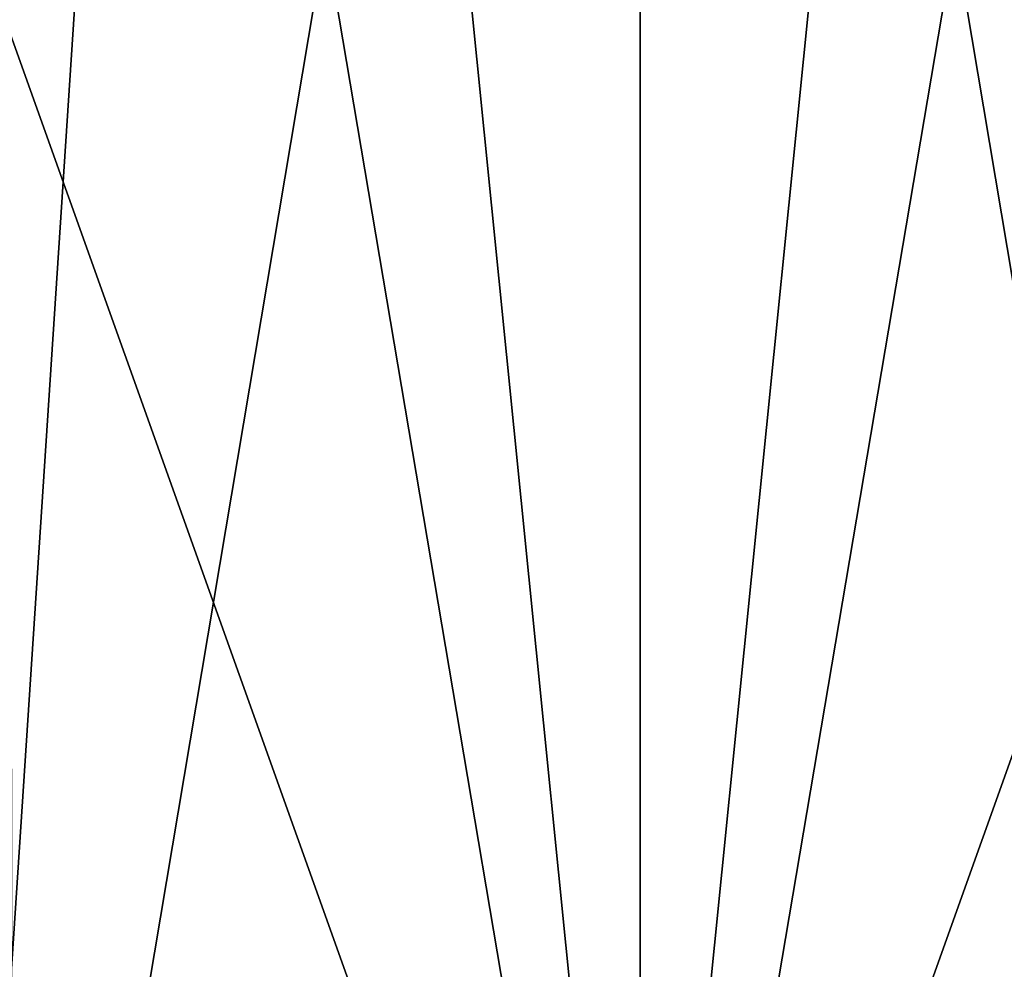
# Model space of a CAD drawing. Header units: millimetres. Extents: x -52 to 52, y -69 to 25.
# Tile 12 of 109: x -10 to 6, y -54 to -38. Entities that reach past the tile are written whole.
import ezdxf

# ---------------------------------------------------------------- set-up
doc = ezdxf.new("R2010")
doc.units = ezdxf.units.MM
doc.header["$LTSCALE"] = 65.185185
for name, color, linetype in [('222', 7, 'CONTINUOUS'), ('224', 7, 'CONTINUOUS'), ('272', 7, 'CONTINUOUS'), ('274', 7, 'CONTINUOUS')]:
    doc.layers.add(name, color=color, linetype=linetype)

msp = doc.modelspace()

# ---------------------------------------------------------------- linework, layer by layer
at = {"layer": '222', "color": 253, "linetype": 'Continuous', "true_color": 0x999999}
for points in [[(-10.998, -34.432, 28.025), (-6.628, 0.802, 27.788), (-10.966, -65.209, 27.748), (-10.998, -34.432, 28.025)], [(-10.966, -65.209, 27.748), (-6.628, 0.802, 27.788), (0, -65.209, 26.9), (-10.966, -65.209, 27.748)], [(-6.628, 0.802, 27.788), (6.628, 0.802, 27.788), (0, -65.209, 26.9), (-6.628, 0.802, 27.788)], [(0, -65.209, 26.9), (6.628, 0.802, 27.788), (10.966, -65.209, 27.748), (0, -65.209, 26.9)]]:
    msp.add_3dface(points, dxfattribs=at)
at = {"layer": '224', "color": 253, "linetype": 'Continuous', "true_color": 0x999999}
for points in [[(-10.966, -65.209, -27.748), (-6.628, 0.802, -27.788), (-10.996, -37.063, -28.002), (-10.966, -65.209, -27.748)], [(0, -65.209, -26.9), (-6.628, 0.802, -27.788), (-10.966, -65.209, -27.748), (0, -65.209, -26.9)], [(6.628, 0.802, -27.788), (-6.628, 0.802, -27.788), (0, -65.209, -26.9), (6.628, 0.802, -27.788)], [(10.966, -65.209, -27.748), (6.628, 0.802, -27.788), (0, -65.209, -26.9), (10.966, -65.209, -27.748)]]:
    msp.add_3dface(points, dxfattribs=at)
at = {"layer": '272', "color": 253, "linetype": 'Continuous', "true_color": 0x999999}
for points in [[(-10.216, -35.067, -30.429), (0, -6.491, -29.913), (-10.184, -67.017, -30.142), (-10.216, -35.067, -30.429)], [(-10.184, -67.017, -30.142), (0, -6.491, -29.913), (0, -67.017, -29.384), (-10.184, -67.017, -30.142)], [(0, -6.491, -29.913), (10.245, -6.491, -30.685), (0, -67.017, -29.384), (0, -6.491, -29.913)], [(0, -67.017, -29.384), (10.245, -6.491, -30.685), (10.213, -38.426, -30.399), (0, -67.017, -29.384)], [(10.184, -67.017, -30.142), (0, -67.017, -29.384), (10.213, -38.426, -30.399), (10.184, -67.017, -30.142)]]:
    msp.add_3dface(points, dxfattribs=at)
at = {"layer": '274', "color": 253, "linetype": 'Continuous', "true_color": 0x999999}
for points in [[(0, -67.017, 29.384), (-10.245, -6.491, 30.685), (-10.213, -38.426, 30.399), (0, -67.017, 29.384)], [(0, -6.491, 29.913), (-10.245, -6.491, 30.685), (0, -67.017, 29.384), (0, -6.491, 29.913)], [(10.184, -67.017, 30.142), (0, -6.491, 29.913), (0, -67.017, 29.384), (10.184, -67.017, 30.142)], [(10.216, -35.067, 30.429), (0, -6.491, 29.913), (10.184, -67.017, 30.142), (10.216, -35.067, 30.429)], [(-10.184, -67.017, 30.142), (0, -67.017, 29.384), (-10.213, -38.426, 30.399), (-10.184, -67.017, 30.142)]]:
    msp.add_3dface(points, dxfattribs=at)

doc.saveas('drawing.dxf')
